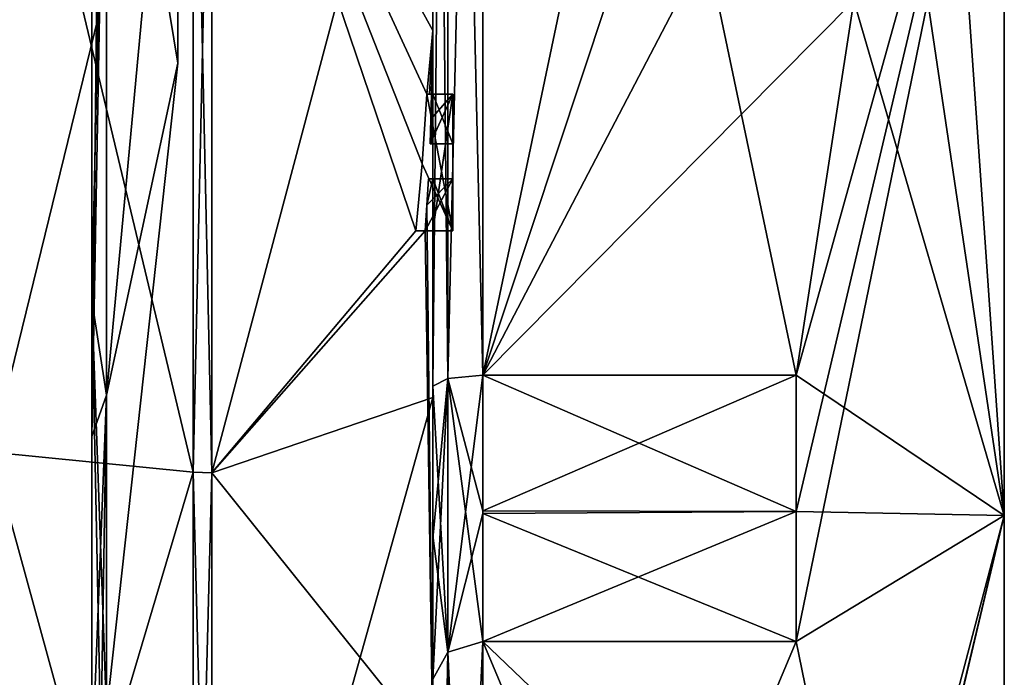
# Model space of a CAD drawing. Extents: x -23 to 700, y -1800 to 0.
# Tile 91 of 196: x 690.28 to 700.1, y -1782.45 to -1775.9. Entities that reach past the tile are written whole.
import ezdxf

# ---------------------------------------------------------------- set-up
doc = ezdxf.new("R2010")
doc.units = 0
doc.header["$LTSCALE"] = 21.316181
for name, color, linetype in [('1254', 7, 'CONTINUOUS'), ('1255', 7, 'CONTINUOUS'), ('1256', 7, 'CONTINUOUS'), ('1257', 7, 'CONTINUOUS'), ('1258', 7, 'CONTINUOUS'), ('1261', 7, 'CONTINUOUS'), ('1266', 7, 'CONTINUOUS'), ('1267', 7, 'CONTINUOUS'), ('1268', 7, 'CONTINUOUS'), ('1269', 7, 'CONTINUOUS'), ('1272', 7, 'CONTINUOUS'), ('1273', 7, 'CONTINUOUS'), ('1274', 7, 'CONTINUOUS'), ('1306', 7, 'CONTINUOUS'), ('1307', 7, 'CONTINUOUS'), ('1333', 7, 'CONTINUOUS'), ('1336', 7, 'CONTINUOUS'), ('1337', 7, 'CONTINUOUS'), ('1338', 7, 'CONTINUOUS'), ('1346', 7, 'CONTINUOUS'), ('1347', 7, 'CONTINUOUS'), ('1348', 7, 'CONTINUOUS'), ('1349', 7, 'CONTINUOUS'), ('1350', 7, 'CONTINUOUS'), ('1351', 7, 'CONTINUOUS'), ('1352', 7, 'CONTINUOUS'), ('1353', 7, 'CONTINUOUS'), ('1354', 7, 'CONTINUOUS'), ('1355', 7, 'CONTINUOUS'), ('1356', 7, 'CONTINUOUS'), ('1427', 7, 'CONTINUOUS'), ('1430', 7, 'CONTINUOUS'), ('1432', 7, 'CONTINUOUS'), ('1435', 7, 'CONTINUOUS'), ('1437', 7, 'CONTINUOUS'), ('1438', 7, 'CONTINUOUS'), ('1439', 7, 'CONTINUOUS'), ('1440', 7, 'CONTINUOUS')]:
    doc.layers.add(name, color=color, linetype=linetype)

msp = doc.modelspace()

# ---------------------------------------------------------------- linework, layer by layer
at = {"layer": '1254', "linetype": 'CONTINUOUS'}
for points in [[(700.1, -1759.5), (700.1, -1763.1612, 8.8388), (700.1, -1784.5), (700.1, -1759.5)], [(700.1, -1763.1612, -8.8388), (700.1, -1759.5), (700.1, -1780.8388, -8.8388), (700.1, -1763.1612, -8.8388)], [(700.1, -1780.8388, -8.8388), (700.1, -1759.5), (700.1, -1784.5), (700.1, -1780.8388, -8.8388)], [(700.1, -1763.1612, 8.8388), (700.1, -1772, 12.5), (700.1, -1780.8388, 8.8388), (700.1, -1763.1612, 8.8388)], [(700.1, -1784.5), (700.1, -1763.1612, 8.8388), (700.1, -1780.8388, 8.8388), (700.1, -1784.5)], [(700.1, -1772, -12.5), (700.1, -1763.1612, -8.8388), (700.1, -1780.8388, -8.8388), (700.1, -1772, -12.5)]]:
    msp.add_3dface(points, dxfattribs=at)
at = {"layer": '1255', "linetype": 'CONTINUOUS'}
for points in [[(694.9, -1764.5597, 15.95), (694.9, -1779.4403, 15.95), (698.0232, -1764.5597, 15.95), (694.9, -1764.5597, 15.95)], [(698.0232, -1764.5597, 15.95), (694.9, -1779.4403, 15.95), (698.5978, -1768.2917, 15.95), (698.0232, -1764.5597, 15.95)], [(698.5978, -1768.2917, 15.95), (694.9, -1779.4403, 15.95), (698.7857, -1772, 15.95), (698.5978, -1768.2917, 15.95)], [(698.7857, -1772, 15.95), (694.9, -1779.4403, 15.95), (698.5976, -1775.7097, 15.95), (698.7857, -1772, 15.95)], [(698.5976, -1775.7097, 15.95), (694.9, -1779.4403, 15.95), (698.0232, -1779.4403, 15.95), (698.5976, -1775.7097, 15.95)]]:
    msp.add_3dface(points, dxfattribs=at)
at = {"layer": '1256', "linetype": 'CONTINUOUS'}
for points in [[(694.9, -1782.093, 14.4185), (694.9, -1789.5332, 1.5315), (698.0232, -1782.093, 14.4185), (694.9, -1782.093, 14.4185)], [(698.0232, -1782.093, 14.4185), (694.9, -1789.5332, 1.5315), (698.7857, -1785.8131, 7.975), (698.0232, -1782.093, 14.4185)]]:
    msp.add_3dface(points, dxfattribs=at)
at = {"layer": '1257', "linetype": 'CONTINUOUS'}
for points in [[(694.9, -1789.5332, -1.5315), (694.9, -1782.093, -14.4185), (698.0232, -1789.5332, -1.5315), (694.9, -1789.5332, -1.5315)], [(698.0232, -1789.5332, -1.5315), (694.9, -1782.093, -14.4185), (698.7857, -1785.8131, -7.975), (698.0232, -1789.5332, -1.5315)], [(698.7857, -1785.8131, -7.975), (694.9, -1782.093, -14.4185), (698.0232, -1782.093, -14.4185), (698.7857, -1785.8131, -7.975)]]:
    msp.add_3dface(points, dxfattribs=at)
at = {"layer": '1258', "linetype": 'CONTINUOUS'}
for points in [[(694.9, -1779.4403, -15.95), (694.9, -1764.5597, -15.95), (698.0232, -1779.4403, -15.95), (694.9, -1779.4403, -15.95)], [(698.0232, -1779.4403, -15.95), (694.9, -1764.5597, -15.95), (698.5978, -1775.7083, -15.95), (698.0232, -1779.4403, -15.95)]]:
    msp.add_3dface(points, dxfattribs=at)
at = {"layer": '1261', "linetype": 'CONTINUOUS'}
for points in [[(694.4, -1779.5503, -16.45), (694.4, -1765.7364, -16.5), (694.4, -1764.4497, -16.45), (694.4, -1779.5503, -16.45)], [(694.4, -1764.4497, 16.45), (694.4, -1773.0506, 16.5), (694.4, -1779.5503, 16.45), (694.4, -1764.4497, 16.45)], [(694.4, -1766.1297, -16.5), (694.4, -1765.7364, -16.5), (694.4, -1779.5503, -16.45), (694.4, -1766.1297, -16.5)], [(694.4, -1767.5648, -16.5), (694.4, -1766.1297, -16.5), (694.4, -1779.5503, -16.45), (694.4, -1767.5648, -16.5)], [(694.4, -1767.9582, -16.5), (694.4, -1767.5648, -16.5), (694.4, -1779.5503, -16.45), (694.4, -1767.9582, -16.5)], [(694.4, -1769.8781, -16.5), (694.4, -1767.9582, -16.5), (694.4, -1779.5503, -16.45), (694.4, -1769.8781, -16.5)], [(694.4, -1770.2268, -16.5), (694.4, -1769.8781, -16.5), (694.4, -1779.5503, -16.45), (694.4, -1770.2268, -16.5)], [(694.4, -1771.8639, -16.5), (694.4, -1770.2268, -16.5), (694.4, -1779.5503, -16.45), (694.4, -1771.8639, -16.5)], [(694.4, -1772.2828, -16.5), (694.4, -1771.8639, -16.5), (694.4, -1779.5503, -16.45), (694.4, -1772.2828, -16.5)], [(694.4, -1772.1257, 19.4998), (694.4, -1779.6608, 17.9321), (694.4, -1772.1257, 16.7828), (694.4, -1772.1257, 19.4998)], [(694.4, -1772.1257, 16.7828), (694.4, -1779.6608, 17.9321), (694.4, -1773.0506, 16.7828), (694.4, -1772.1257, 16.7828)], [(694.4, -1773.5882, -16.5), (694.4, -1772.2828, -16.5), (694.4, -1779.5503, -16.45), (694.4, -1773.5882, -16.5)], [(694.4, -1773.0506, 16.7828), (694.4, -1779.6608, 17.9321), (694.4, -1773.0506, 16.5), (694.4, -1773.0506, 16.7828)], [(694.4, -1773.0506, 16.5), (694.4, -1779.6608, 17.9321), (694.4, -1779.5503, 16.45), (694.4, -1773.0506, 16.5)], [(694.4, -1775.7888, -16.5), (694.4, -1773.5882, -16.5), (694.4, -1779.5503, -16.45), (694.4, -1775.7888, -16.5)], [(694.4, -1774.8597, -19.2892), (694.4, -1775.7888, -16.7828), (694.4, -1776.0042, -19.0844), (694.4, -1774.8597, -19.2892)], [(694.4, -1775.7888, -16.7828), (694.4, -1775.7888, -16.5), (694.4, -1776.6371, -16.5), (694.4, -1775.7888, -16.7828)], [(694.4, -1776.6371, -16.5), (694.4, -1775.7888, -16.5), (694.4, -1779.5503, -16.45), (694.4, -1776.6371, -16.5)], [(694.4, -1776.0042, -19.0844), (694.4, -1775.7888, -16.7828), (694.4, -1776.6371, -16.5), (694.4, -1776.0042, -19.0844)], [(694.4, -1777.1347, -18.8118), (694.4, -1776.0042, -19.0844), (694.4, -1777.1347, -16.804), (694.4, -1777.1347, -18.8118)], [(694.4, -1777.1347, -16.804), (694.4, -1776.0042, -19.0844), (694.4, -1776.6371, -16.804), (694.4, -1777.1347, -16.804)], [(694.4, -1776.6371, -16.804), (694.4, -1776.0042, -19.0844), (694.4, -1776.6371, -16.5), (694.4, -1776.6371, -16.804)], [(694.4, -1778, -16.5), (694.4, -1776.6371, -16.5), (694.4, -1779.5503, -16.45), (694.4, -1778, -16.5)], [(694.4, -1777.4833, -16.804), (694.4, -1778, -16.804), (694.4, -1777.4833, -18.7132), (694.4, -1777.4833, -16.804)], [(694.4, -1777.4833, -18.7132), (694.4, -1778, -16.804), (694.4, -1779.5503, -16.45), (694.4, -1777.4833, -18.7132)], [(694.4, -1783.1573, -15.9926), (694.4, -1777.4833, -18.7132), (694.4, -1782.471, -14.7638), (694.4, -1783.1573, -15.9926)], [(694.4, -1782.471, -14.7638), (694.4, -1777.4833, -18.7132), (694.4, -1781.0705, -15.663), (694.4, -1782.471, -14.7638)], [(694.4, -1781.0705, -15.663), (694.4, -1777.4833, -18.7132), (694.4, -1779.5503, -16.45), (694.4, -1781.0705, -15.663)], [(694.4, -1778, -16.804), (694.4, -1778, -16.5), (694.4, -1779.5503, -16.45), (694.4, -1778, -16.804)], [(694.4, -1779.5503, 16.45), (694.4, -1779.6608, 17.9321), (694.4, -1781.0392, 15.6813), (694.4, -1779.5503, 16.45)], [(694.4, -1779.6608, 17.9321), (694.4, -1786.0038, 13.5699), (694.4, -1781.0392, 15.6813), (694.4, -1779.6608, 17.9321)], [(694.4, -1781.0392, 15.6813), (694.4, -1786.0038, 13.5699), (694.4, -1782.471, 14.7638), (694.4, -1781.0392, 15.6813)]]:
    msp.add_3dface(points, dxfattribs=at)
at = {"layer": '1266', "linetype": 'CONTINUOUS'}
for points in [[(692.1949, -1780.4124, 20.3092), (694.4, -1772.1257, 19.4998), (692.1949, -1772, 21.9825), (692.1949, -1780.4124, 20.3092)], [(694.4, -1779.6608, 17.9321), (694.4, -1772.1257, 19.4998), (692.1949, -1780.4124, 20.3092), (694.4, -1779.6608, 17.9321)], [(694.4, -1786.0038, 13.5699), (694.4, -1779.6608, 17.9321), (692.1949, -1787.544, 15.544), (694.4, -1786.0038, 13.5699)], [(692.1949, -1787.544, 15.544), (694.4, -1779.6608, 17.9321), (692.1949, -1780.4124, 20.3092), (692.1949, -1787.544, 15.544)]]:
    msp.add_3dface(points, dxfattribs=at)
at = {"layer": '1267', "linetype": 'CONTINUOUS'}
for points in [[(692.1949, -1772, -21.9825), (694.4, -1776.0042, -19.0844), (694.3401, -1776.6371, -19.5), (692.1949, -1772, -21.9825)], [(694.4, -1776.0042, -19.0844), (692.1949, -1772, -21.9825), (694.3913, -1774.8597, -19.5), (694.4, -1776.0042, -19.0844)], [(692.1949, -1780.4124, -20.3092), (692.1949, -1772, -21.9825), (694.2315, -1778, -19.5), (692.1949, -1780.4124, -20.3092)], [(694.2315, -1778, -19.5), (692.1949, -1772, -21.9825), (694.2952, -1777.3336, -19.5), (694.2315, -1778, -19.5)], [(694.2952, -1777.3336, -19.5), (692.1949, -1772, -21.9825), (694.3401, -1776.6371, -19.5), (694.2952, -1777.3336, -19.5)], [(694.4, -1774.8597, -19.2892), (694.4, -1776.0042, -19.0844), (694.3913, -1774.8597, -19.5), (694.4, -1774.8597, -19.2892)], [(694.3401, -1776.6371, -19.5), (694.4, -1776.0042, -19.0844), (694.3683, -1776.6371, -19.3488), (694.3401, -1776.6371, -19.5)], [(694.3683, -1776.6371, -19.3488), (694.4, -1776.0042, -19.0844), (694.3877, -1776.6371, -19.196), (694.3683, -1776.6371, -19.3488)], [(694.4, -1776.0042, -19.0844), (694.4, -1777.1347, -18.8118), (694.3877, -1776.6371, -19.196), (694.4, -1776.0042, -19.0844)], [(694.3877, -1776.6371, -19.196), (694.4, -1777.1347, -18.8118), (694.3809, -1776.8877, -19.196), (694.3877, -1776.6371, -19.196)], [(694.3723, -1777.1347, -19.196), (694.3809, -1776.8877, -19.196), (694.3931, -1777.1347, -19.0046), (694.3723, -1777.1347, -19.196)], [(694.3809, -1776.8877, -19.196), (694.4, -1777.1347, -18.8118), (694.3931, -1777.1347, -19.0046), (694.3809, -1776.8877, -19.196)], [(694.4, -1777.4833, -18.7132), (694.4, -1783.1573, -15.9926), (694.3417, -1777.7438, -19.196), (694.4, -1777.4833, -18.7132)], [(694.3566, -1777.4833, -19.196), (694.4, -1777.4833, -18.7132), (694.3417, -1777.7438, -19.196), (694.3566, -1777.4833, -19.196)], [(694.3891, -1777.4833, -18.956), (694.4, -1777.4833, -18.7132), (694.3566, -1777.4833, -19.196), (694.3891, -1777.4833, -18.956)], [(694.3417, -1777.7438, -19.196), (694.4, -1783.1573, -15.9926), (694.324, -1778, -19.196), (694.3417, -1777.7438, -19.196)], [(694.4, -1783.1573, -15.9926), (692.1949, -1780.4124, -20.3092), (694.324, -1778, -19.196), (694.4, -1783.1573, -15.9926)], [(694.324, -1778, -19.196), (692.1949, -1780.4124, -20.3092), (694.2315, -1778, -19.5), (694.324, -1778, -19.196)], [(694.2821, -1778, -19.3497), (694.324, -1778, -19.196), (694.2315, -1778, -19.5), (694.2821, -1778, -19.3497)], [(692.1949, -1780.4124, -20.3092), (694.4, -1783.1573, -15.9926), (692.1949, -1787.544, -15.544), (692.1949, -1780.4124, -20.3092)]]:
    msp.add_3dface(points, dxfattribs=at)
at = {"layer": '1268', "linetype": 'CONTINUOUS'}
for points in [[(690, -1780.2058, -19.8117), (690, -1772, -21.4438), (692.0094, -1780.4075, -20.2974), (690, -1780.2058, -19.8117)], [(692.0094, -1780.4075, -20.2974), (690, -1772, -21.4438), (692.0094, -1772, -21.9698), (692.0094, -1780.4075, -20.2974)], [(690, -1787.1626, -15.1637), (690, -1780.2058, -19.8117), (692.0094, -1787.535, -15.535), (690, -1787.1626, -15.1637)], [(692.0094, -1787.535, -15.535), (690, -1780.2058, -19.8117), (692.0094, -1780.4075, -20.2974), (692.0094, -1787.535, -15.535)]]:
    msp.add_3dface(points, dxfattribs=at)
at = {"layer": '1269', "linetype": 'CONTINUOUS'}
for points in [[(690, -1772, 21.4438), (690, -1780.2058, 19.8117), (692.0094, -1772, 21.9698), (690, -1772, 21.4438)], [(692.0094, -1772, 21.9698), (690, -1780.2058, 19.8117), (692.0094, -1780.4075, 20.2974), (692.0094, -1772, 21.9698)], [(690, -1780.2058, 19.8117), (690, -1787.1626, 15.1637), (692.0094, -1780.4075, 20.2974), (690, -1780.2058, 19.8117)], [(692.0094, -1780.4075, 20.2974), (690, -1787.1626, 15.1637), (692.0094, -1787.535, 15.535), (692.0094, -1780.4075, 20.2974)]]:
    msp.add_3dface(points, dxfattribs=at)
at = {"layer": '1272', "linetype": 'CONTINUOUS'}
for points in [[(692.1949, -1780.4124, 20.3092), (692.1949, -1772, 21.9825), (692.0094, -1780.4075, 20.2974), (692.1949, -1780.4124, 20.3092)], [(692.1949, -1772, 21.9825), (692.0094, -1772, 21.9698), (692.0094, -1780.4075, 20.2974), (692.1949, -1772, 21.9825)], [(692.1949, -1780.4124, 20.3092), (692.0094, -1780.4075, 20.2974), (692.0094, -1787.535, 15.535), (692.1949, -1780.4124, 20.3092)], [(692.1949, -1787.544, 15.544), (692.1949, -1780.4124, 20.3092), (692.0094, -1787.535, 15.535), (692.1949, -1787.544, 15.544)]]:
    msp.add_3dface(points, dxfattribs=at)
at = {"layer": '1273', "linetype": 'CONTINUOUS'}
for points in [[(692.1949, -1772, -21.9825), (692.1949, -1780.4124, -20.3092), (692.0094, -1772, -21.9698), (692.1949, -1772, -21.9825)], [(692.1949, -1780.4124, -20.3092), (692.0094, -1780.4075, -20.2974), (692.0094, -1772, -21.9698), (692.1949, -1780.4124, -20.3092)], [(692.1949, -1780.4124, -20.3092), (692.1949, -1787.544, -15.544), (692.0094, -1780.4075, -20.2974), (692.1949, -1780.4124, -20.3092)], [(692.1949, -1787.544, -15.544), (692.0094, -1787.535, -15.535), (692.0094, -1780.4075, -20.2974), (692.1949, -1787.544, -15.544)]]:
    msp.add_3dface(points, dxfattribs=at)
at = {"layer": '1274', "linetype": 'CONTINUOUS'}
for points in [[(700.1, -1780.8388, 8.8388), (700.1, -1772, 12.5), (698.0232, -1782.093, 14.4185), (700.1, -1780.8388, 8.8388)], [(700.1, -1772, 12.5), (698.5976, -1775.7097, 15.95), (698.0232, -1779.4403, 15.95), (700.1, -1772, 12.5)], [(700.1, -1772, 12.5), (698.0232, -1779.4403, 15.95), (698.0232, -1780.8, 15.242), (700.1, -1772, 12.5)], [(698.0232, -1782.093, 14.4185), (700.1, -1772, 12.5), (698.0232, -1780.8, 15.242), (698.0232, -1782.093, 14.4185)], [(700.1, -1780.8388, -8.8388), (698.5978, -1775.7083, -15.95), (698.7857, -1772, -15.95), (700.1, -1780.8388, -8.8388)], [(700.1, -1780.8388, -8.8388), (698.7857, -1772, -15.95), (699.4827, -1772, -14.2402), (700.1, -1780.8388, -8.8388)], [(700.1, -1772, -12.5), (700.1, -1780.8388, -8.8388), (699.4827, -1772, -14.2402), (700.1, -1772, -12.5)], [(700.1, -1780.8388, -8.8388), (698.0232, -1779.4403, -15.95), (698.5978, -1775.7083, -15.95), (700.1, -1780.8388, -8.8388)], [(698.0232, -1779.4403, -15.95), (700.1, -1780.8388, -8.8388), (698.0232, -1780.8, -15.242), (698.0232, -1779.4403, -15.95)], [(700.1, -1780.8388, -8.8388), (698.0232, -1782.093, -14.4185), (698.0232, -1780.8, -15.242), (700.1, -1780.8388, -8.8388)], [(700.1, -1780.8388, -8.8388), (698.7857, -1785.8131, -7.975), (698.0232, -1782.093, -14.4185), (700.1, -1780.8388, -8.8388)], [(700.1, -1784.5), (700.1, -1780.8388, 8.8388), (698.0232, -1789.6), (700.1, -1784.5)], [(700.1, -1780.8388, 8.8388), (698.0232, -1782.093, 14.4185), (698.7857, -1785.8131, 7.975), (700.1, -1780.8388, 8.8388)], [(700.1, -1780.8388, 8.8388), (698.7857, -1785.8131, 7.975), (698.0232, -1789.5332, 1.5315), (700.1, -1780.8388, 8.8388)], [(700.1, -1780.8388, 8.8388), (698.0232, -1789.5332, 1.5315), (698.0232, -1789.6), (700.1, -1780.8388, 8.8388)], [(700.1, -1780.8388, -8.8388), (700.1, -1784.5), (698.7857, -1785.8131, -7.975), (700.1, -1780.8388, -8.8388)]]:
    msp.add_3dface(points, dxfattribs=at)
at = {"layer": '1306', "linetype": 'CONTINUOUS'}
for points in [[(694.6, -1776.6371, -19.5), (694.6, -1776.6371, -19.196), (694.6, -1777.1347, -19.196), (694.6, -1776.6371, -19.5)], [(694.6, -1778, -19.5), (694.6, -1776.6371, -19.5), (694.6, -1778, -19.196), (694.6, -1778, -19.5)], [(694.6, -1778, -19.196), (694.6, -1776.6371, -19.5), (694.6, -1777.4833, -19.196), (694.6, -1778, -19.196)], [(694.6, -1777.4833, -19.196), (694.6, -1776.6371, -19.5), (694.6, -1777.1347, -19.196), (694.6, -1777.4833, -19.196)], [(694.6, -1776.6371, -16.5), (694.6, -1778, -16.5), (694.6, -1776.6371, -16.804), (694.6, -1776.6371, -16.5)], [(694.6, -1776.6371, -16.804), (694.6, -1778, -16.5), (694.6, -1777.1347, -16.804), (694.6, -1776.6371, -16.804)], [(694.6, -1777.4833, -16.804), (694.6, -1777.4833, -19.196), (694.6, -1777.1347, -19.196), (694.6, -1777.4833, -16.804)], [(694.6, -1778, -16.5), (694.6, -1777.4833, -16.804), (694.6, -1777.1347, -16.804), (694.6, -1778, -16.5)], [(694.6, -1777.1347, -16.804), (694.6, -1777.4833, -16.804), (694.6, -1777.1347, -19.196), (694.6, -1777.1347, -16.804)], [(694.6, -1778, -16.804), (694.6, -1777.4833, -16.804), (694.6, -1778, -16.5), (694.6, -1778, -16.804)]]:
    msp.add_3dface(points, dxfattribs=at)
at = {"layer": '1307', "linetype": 'CONTINUOUS'}
for points in [[(694.3401, -1776.6371, -19.5), (694.3683, -1776.6371, -19.3488), (694.6, -1776.6371, -19.5), (694.3401, -1776.6371, -19.5)], [(694.3683, -1776.6371, -19.3488), (694.3877, -1776.6371, -19.196), (694.6, -1776.6371, -19.5), (694.3683, -1776.6371, -19.3488)], [(694.3877, -1776.6371, -19.196), (694.6, -1776.6371, -19.196), (694.6, -1776.6371, -19.5), (694.3877, -1776.6371, -19.196)]]:
    msp.add_3dface(points, dxfattribs=at)
at = {"layer": '1333', "linetype": 'CONTINUOUS'}
for points in [[(694.4, -1779.5503, -16.45), (694.4, -1764.4497, -16.45), (694.549, -1764.5279, -16.094), (694.4, -1779.5503, -16.45)], [(694.4, -1779.5503, -16.45), (694.549, -1764.5279, -16.094), (694.549, -1779.4721, -16.094), (694.4, -1779.5503, -16.45)], [(694.549, -1764.5279, -16.094), (694.9, -1764.5597, -15.95), (694.549, -1779.4721, -16.094), (694.549, -1764.5279, -16.094)], [(694.9, -1764.5597, -15.95), (694.9, -1779.4403, -15.95), (694.549, -1779.4721, -16.094), (694.9, -1764.5597, -15.95)]]:
    msp.add_3dface(points, dxfattribs=at)
at = {"layer": '1336', "linetype": 'CONTINUOUS'}
for points in [[(694.4, -1764.4497, 16.45), (694.4, -1779.5503, 16.45), (694.549, -1779.4721, 16.094), (694.4, -1764.4497, 16.45)], [(694.4, -1764.4497, 16.45), (694.549, -1779.4721, 16.094), (694.549, -1764.5279, 16.094), (694.4, -1764.4497, 16.45)], [(694.9, -1779.4403, 15.95), (694.9, -1764.5597, 15.95), (694.549, -1764.5279, 16.094), (694.9, -1779.4403, 15.95)], [(694.549, -1779.4721, 16.094), (694.9, -1779.4403, 15.95), (694.549, -1764.5279, 16.094), (694.549, -1779.4721, 16.094)]]:
    msp.add_3dface(points, dxfattribs=at)
at = {"layer": '1337', "linetype": 'CONTINUOUS'}
for points in [[(694.9, -1789.5332, 1.5315), (694.9, -1782.093, 14.4185), (694.549, -1782.2017, 14.518), (694.9, -1789.5332, 1.5315)], [(694.4, -1782.471, 14.7638), (694.549, -1789.6738, 1.5759), (694.549, -1782.2017, 14.518), (694.4, -1782.471, 14.7638)], [(694.549, -1789.6738, 1.5759), (694.9, -1789.5332, 1.5315), (694.549, -1782.2017, 14.518), (694.549, -1789.6738, 1.5759)]]:
    msp.add_3dface(points, dxfattribs=at)
at = {"layer": '1338', "linetype": 'CONTINUOUS'}
for points in [[(694.9, -1782.093, -14.4185), (694.9, -1789.5332, -1.5315), (694.549, -1789.6738, -1.5759), (694.9, -1782.093, -14.4185)], [(694.549, -1782.2017, -14.518), (694.9, -1782.093, -14.4185), (694.549, -1789.6738, -1.5759), (694.549, -1782.2017, -14.518)], [(694.4, -1790.0213, -1.6862), (694.4, -1782.471, -14.7638), (694.549, -1782.2017, -14.518), (694.4, -1790.0213, -1.6862)], [(694.4, -1790.0213, -1.6862), (694.549, -1782.2017, -14.518), (694.549, -1789.6738, -1.5759), (694.4, -1790.0213, -1.6862)]]:
    msp.add_3dface(points, dxfattribs=at)
at = {"layer": '1346', "linetype": 'CONTINUOUS'}
for points in [[(694.3809, -1776.8877, -19.196), (694.3723, -1777.1347, -19.196), (694.6, -1776.6371, -19.196), (694.3809, -1776.8877, -19.196)], [(694.6, -1776.6371, -19.196), (694.3723, -1777.1347, -19.196), (694.6, -1777.1347, -19.196), (694.6, -1776.6371, -19.196)], [(694.3877, -1776.6371, -19.196), (694.3809, -1776.8877, -19.196), (694.6, -1776.6371, -19.196), (694.3877, -1776.6371, -19.196)]]:
    msp.add_3dface(points, dxfattribs=at)
at = {"layer": '1347', "linetype": 'CONTINUOUS'}
for points in [[(694.3723, -1777.1347, -19.196), (694.3931, -1777.1347, -19.0046), (694.6, -1777.1347, -19.196), (694.3723, -1777.1347, -19.196)], [(694.3931, -1777.1347, -19.0046), (694.4, -1777.1347, -18.8118), (694.6, -1777.1347, -19.196), (694.3931, -1777.1347, -19.0046)], [(694.4, -1777.1347, -18.8118), (694.4, -1777.1347, -16.804), (694.6, -1777.1347, -19.196), (694.4, -1777.1347, -18.8118)], [(694.4, -1777.1347, -16.804), (694.6, -1777.1347, -16.804), (694.6, -1777.1347, -19.196), (694.4, -1777.1347, -16.804)]]:
    msp.add_3dface(points, dxfattribs=at)
at = {"layer": '1348', "linetype": 'CONTINUOUS'}
for points in [[(694.4, -1777.1347, -16.804), (694.4, -1776.6371, -16.804), (694.6, -1777.1347, -16.804), (694.4, -1777.1347, -16.804)], [(694.4, -1776.6371, -16.804), (694.6, -1776.6371, -16.804), (694.6, -1777.1347, -16.804), (694.4, -1776.6371, -16.804)]]:
    msp.add_3dface(points, dxfattribs=at)
at = {"layer": '1349', "linetype": 'CONTINUOUS'}
for points in [[(694.4, -1776.6371, -16.804), (694.4, -1776.6371, -16.5), (694.6, -1776.6371, -16.804), (694.4, -1776.6371, -16.804)], [(694.4, -1776.6371, -16.5), (694.6, -1776.6371, -16.5), (694.6, -1776.6371, -16.804), (694.4, -1776.6371, -16.5)]]:
    msp.add_3dface(points, dxfattribs=at)
at = {"layer": '1350', "linetype": 'CONTINUOUS'}
for points in [[(694.4, -1776.6371, -16.5), (694.4, -1778, -16.5), (694.6, -1776.6371, -16.5), (694.4, -1776.6371, -16.5)], [(694.4, -1778, -16.5), (694.6, -1778, -16.5), (694.6, -1776.6371, -16.5), (694.4, -1778, -16.5)]]:
    msp.add_3dface(points, dxfattribs=at)
at = {"layer": '1351', "linetype": 'CONTINUOUS'}
for points in [[(694.4, -1778, -16.5), (694.4, -1778, -16.804), (694.6, -1778, -16.5), (694.4, -1778, -16.5)], [(694.4, -1778, -16.804), (694.6, -1778, -16.804), (694.6, -1778, -16.5), (694.4, -1778, -16.804)]]:
    msp.add_3dface(points, dxfattribs=at)
at = {"layer": '1352', "linetype": 'CONTINUOUS'}
for points in [[(694.4, -1778, -16.804), (694.4, -1777.4833, -16.804), (694.6, -1778, -16.804), (694.4, -1778, -16.804)], [(694.4, -1777.4833, -16.804), (694.6, -1777.4833, -16.804), (694.6, -1778, -16.804), (694.4, -1777.4833, -16.804)]]:
    msp.add_3dface(points, dxfattribs=at)
at = {"layer": '1353', "linetype": 'CONTINUOUS'}
for points in [[(694.3891, -1777.4833, -18.956), (694.3566, -1777.4833, -19.196), (694.6, -1777.4833, -19.196), (694.3891, -1777.4833, -18.956)], [(694.4, -1777.4833, -18.7132), (694.3891, -1777.4833, -18.956), (694.6, -1777.4833, -16.804), (694.4, -1777.4833, -18.7132)], [(694.3891, -1777.4833, -18.956), (694.6, -1777.4833, -19.196), (694.6, -1777.4833, -16.804), (694.3891, -1777.4833, -18.956)], [(694.4, -1777.4833, -16.804), (694.4, -1777.4833, -18.7132), (694.6, -1777.4833, -16.804), (694.4, -1777.4833, -16.804)]]:
    msp.add_3dface(points, dxfattribs=at)
at = {"layer": '1354', "linetype": 'CONTINUOUS'}
for points in [[(694.3417, -1777.7438, -19.196), (694.324, -1778, -19.196), (694.6, -1777.4833, -19.196), (694.3417, -1777.7438, -19.196)], [(694.324, -1778, -19.196), (694.6, -1778, -19.196), (694.6, -1777.4833, -19.196), (694.324, -1778, -19.196)], [(694.3566, -1777.4833, -19.196), (694.3417, -1777.7438, -19.196), (694.6, -1777.4833, -19.196), (694.3566, -1777.4833, -19.196)]]:
    msp.add_3dface(points, dxfattribs=at)
at = {"layer": '1355', "linetype": 'CONTINUOUS'}
for points in [[(694.2821, -1778, -19.3497), (694.2315, -1778, -19.5), (694.6, -1778, -19.5), (694.2821, -1778, -19.3497)], [(694.324, -1778, -19.196), (694.2821, -1778, -19.3497), (694.6, -1778, -19.5), (694.324, -1778, -19.196)], [(694.324, -1778, -19.196), (694.6, -1778, -19.5), (694.6, -1778, -19.196), (694.324, -1778, -19.196)]]:
    msp.add_3dface(points, dxfattribs=at)
at = {"layer": '1356', "linetype": 'CONTINUOUS'}
for points in [[(694.2952, -1777.3336, -19.5), (694.3401, -1776.6371, -19.5), (694.6, -1778, -19.5), (694.2952, -1777.3336, -19.5)], [(694.3401, -1776.6371, -19.5), (694.6, -1776.6371, -19.5), (694.6, -1778, -19.5), (694.3401, -1776.6371, -19.5)], [(694.2315, -1778, -19.5), (694.2952, -1777.3336, -19.5), (694.6, -1778, -19.5), (694.2315, -1778, -19.5)]]:
    msp.add_3dface(points, dxfattribs=at)
at = {"layer": '1427', "linetype": 'CONTINUOUS'}
for points in [[(698.0232, -1779.4403, 15.95), (694.9, -1779.4403, 15.95), (694.9, -1780.7905, 15.2475), (698.0232, -1779.4403, 15.95)], [(698.0232, -1780.8, 15.242), (698.0232, -1779.4403, 15.95), (694.9, -1780.7905, 15.2475), (698.0232, -1780.8, 15.242)], [(694.9, -1779.4403, -15.95), (698.0232, -1779.4403, -15.95), (698.0232, -1780.8, -15.242), (694.9, -1779.4403, -15.95)], [(694.9, -1779.4403, -15.95), (698.0232, -1780.8, -15.242), (694.9, -1780.8189, -15.2311), (694.9, -1779.4403, -15.95)], [(694.9, -1782.093, 14.4185), (698.0232, -1780.8, 15.242), (694.9, -1780.7905, 15.2475), (694.9, -1782.093, 14.4185)], [(694.9, -1782.093, 14.4185), (698.0232, -1782.093, 14.4185), (698.0232, -1780.8, 15.242), (694.9, -1782.093, 14.4185)], [(698.0232, -1780.8, -15.242), (698.0232, -1782.093, -14.4185), (694.9, -1780.8189, -15.2311), (698.0232, -1780.8, -15.242)], [(698.0232, -1782.093, -14.4185), (694.9, -1782.093, -14.4185), (694.9, -1780.8189, -15.2311), (698.0232, -1782.093, -14.4185)]]:
    msp.add_3dface(points, dxfattribs=at)
at = {"layer": '1430', "linetype": 'CONTINUOUS'}
for points in [[(694.9, -1780.7905, 15.2475), (694.9, -1779.4403, 15.95), (694.549, -1779.4721, 16.094), (694.9, -1780.7905, 15.2475)], [(694.4, -1779.5503, 16.45), (694.549, -1782.2017, 14.518), (694.549, -1779.4721, 16.094), (694.4, -1779.5503, 16.45)], [(694.9, -1782.093, 14.4185), (694.9, -1780.7905, 15.2475), (694.549, -1779.4721, 16.094), (694.9, -1782.093, 14.4185)], [(694.549, -1782.2017, 14.518), (694.9, -1782.093, 14.4185), (694.549, -1779.4721, 16.094), (694.549, -1782.2017, 14.518)], [(694.4, -1779.5503, 16.45), (694.4, -1781.0392, 15.6813), (694.549, -1782.2017, 14.518), (694.4, -1779.5503, 16.45)], [(694.4, -1781.0392, 15.6813), (694.4, -1782.471, 14.7638), (694.549, -1782.2017, 14.518), (694.4, -1781.0392, 15.6813)]]:
    msp.add_3dface(points, dxfattribs=at)
at = {"layer": '1432', "linetype": 'CONTINUOUS'}
for points in [[(694.9, -1779.4403, -15.95), (694.9, -1780.8189, -15.2311), (694.549, -1782.2017, -14.518), (694.9, -1779.4403, -15.95)], [(694.549, -1779.4721, -16.094), (694.9, -1779.4403, -15.95), (694.549, -1782.2017, -14.518), (694.549, -1779.4721, -16.094)], [(694.4, -1782.471, -14.7638), (694.4, -1781.0705, -15.663), (694.549, -1779.4721, -16.094), (694.4, -1782.471, -14.7638)], [(694.4, -1782.471, -14.7638), (694.549, -1779.4721, -16.094), (694.549, -1782.2017, -14.518), (694.4, -1782.471, -14.7638)], [(694.4, -1781.0705, -15.663), (694.4, -1779.5503, -16.45), (694.549, -1779.4721, -16.094), (694.4, -1781.0705, -15.663)], [(694.9, -1780.8189, -15.2311), (694.9, -1782.093, -14.4185), (694.549, -1782.2017, -14.518), (694.9, -1780.8189, -15.2311)]]:
    msp.add_3dface(points, dxfattribs=at)
at = {"layer": '1435', "linetype": 'CONTINUOUS'}
for points in [[(691.857, -1776.3301, 2.5), (691.857, -1772, 5), (691.857, -1776.3301, -2.5), (691.857, -1776.3301, 2.5)], [(691.857, -1776.3301, -2.5), (691.857, -1772, 5), (691.857, -1772, -5), (691.857, -1776.3301, -2.5)]]:
    msp.add_3dface(points, dxfattribs=at)
at = {"layer": '1437', "linetype": 'CONTINUOUS'}
for points in [[(691.857, -1772, 5), (691.857, -1776.3301, 2.5), (691.1443, -1772, 10.8047), (691.857, -1772, 5)], [(691.1443, -1772, 10.8047), (691.857, -1776.3301, 2.5), (691.1443, -1779.64, 7.6401), (691.1443, -1772, 10.8047)], [(691.857, -1776.3301, -2.5), (691.857, -1772, -5), (691.1443, -1779.64, -7.6401), (691.857, -1776.3301, -2.5)], [(691.857, -1772, -5), (691.1443, -1772, -10.8047), (691.1443, -1779.64, -7.6401), (691.857, -1772, -5)], [(691.857, -1776.3301, 2.5), (691.857, -1776.3301, -2.5), (691.1443, -1782.8047), (691.857, -1776.3301, 2.5)], [(691.1443, -1779.64, 7.6401), (691.857, -1776.3301, 2.5), (691.1443, -1782.8047), (691.1443, -1779.64, 7.6401)], [(691.1443, -1782.8047), (691.857, -1776.3301, -2.5), (691.1443, -1779.64, -7.6401), (691.1443, -1782.8047)]]:
    msp.add_3dface(points, dxfattribs=at)
at = {"layer": '1438', "linetype": 'CONTINUOUS'}
for points in [[(691, -1768.4807, 10.8301), (691.1443, -1772, 10.8047), (691, -1778.6928, 9.2132), (691, -1768.4807, 10.8301)], [(691.1443, -1772, 10.8047), (691.1443, -1779.64, 7.6401), (691, -1778.6928, 9.2132), (691.1443, -1772, 10.8047)], [(691.0897, -1783.1005, 0), (691, -1783.3877, 0), (691, -1778.6928, 9.2132), (691.0897, -1783.1005, 0)], [(691.1443, -1779.64, 7.6401), (691.1443, -1782.8047), (691, -1778.6928, 9.2132), (691.1443, -1779.64, 7.6401)], [(691.1443, -1782.8047), (691.0897, -1783.1005, 0), (691, -1778.6928, 9.2132), (691.1443, -1782.8047)]]:
    msp.add_3dface(points, dxfattribs=at)
at = {"layer": '1439', "linetype": 'CONTINUOUS'}
for points in [[(691, -1772, -11.3877), (691, -1780.0523, -8.0523), (691.0897, -1772, -11.1005), (691, -1772, -11.3877)], [(691.1443, -1779.64, -7.6401), (691.1443, -1772, -10.8047), (691, -1780.0523, -8.0523), (691.1443, -1779.64, -7.6401)], [(691, -1780.0523, -8.0523), (691.1443, -1772, -10.8047), (691.0897, -1772, -11.1005), (691, -1780.0523, -8.0523)], [(691.1443, -1779.64, -7.6401), (691, -1783.3877, 0), (691.0897, -1783.1005, 0), (691.1443, -1779.64, -7.6401)], [(691, -1783.3877, 0), (691.1443, -1779.64, -7.6401), (691, -1780.0523, -8.0523), (691, -1783.3877, 0)], [(691.1443, -1782.8047), (691.1443, -1779.64, -7.6401), (691.0897, -1783.1005, 0), (691.1443, -1782.8047)]]:
    msp.add_3dface(points, dxfattribs=at)
at = {"layer": '1440', "linetype": 'CONTINUOUS'}
for points in [[(691, -1761.1699, 3.5193), (691, -1768.4807, 10.8301), (691, -1778.6928, 9.2132), (691, -1761.1699, 3.5193)], [(691, -1783.3877, 0), (691, -1761.1699, 3.5193), (691, -1778.6928, 9.2132), (691, -1783.3877, 0)], [(691, -1783.3877, 0), (691, -1762.7868, -6.6928), (691, -1761.1699, 3.5193), (691, -1783.3877, 0)], [(691, -1780.0523, -8.0523), (691, -1772, -11.3877), (691, -1762.7868, -6.6928), (691, -1780.0523, -8.0523)], [(691, -1783.3877, 0), (691, -1780.0523, -8.0523), (691, -1762.7868, -6.6928), (691, -1783.3877, 0)]]:
    msp.add_3dface(points, dxfattribs=at)

doc.saveas('drawing.dxf')
